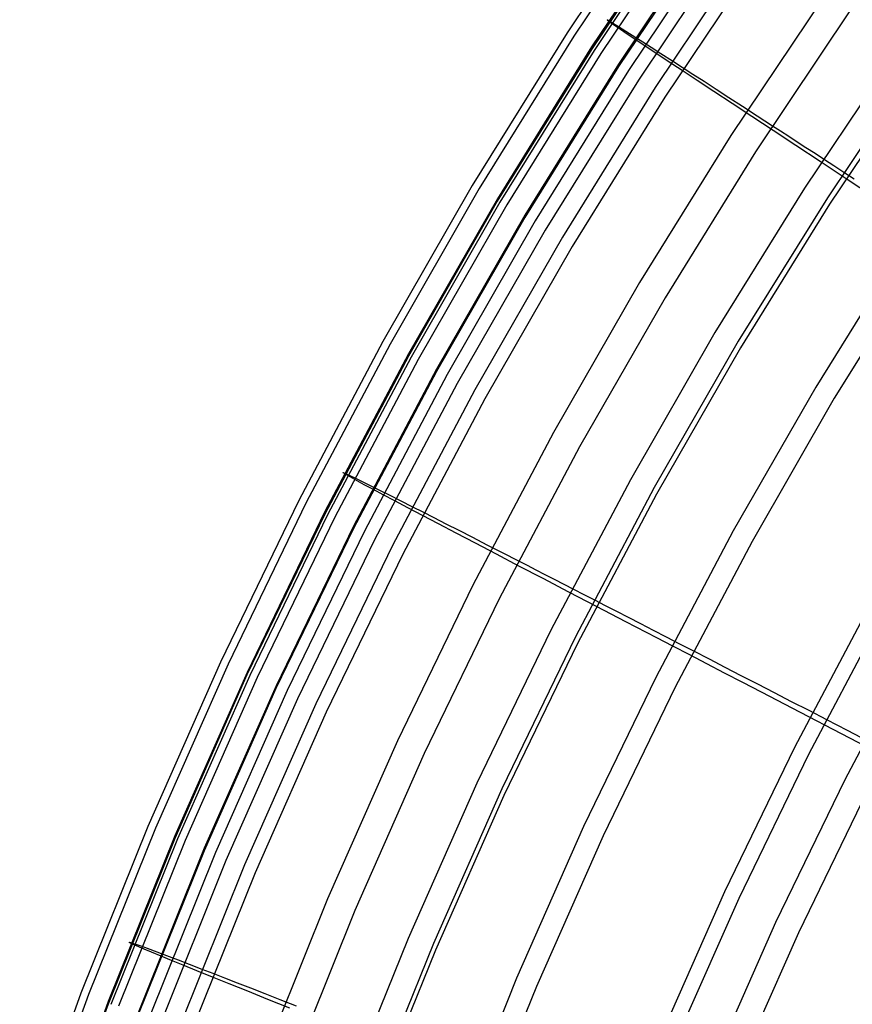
# Model space of a CAD drawing. Header units: millimetres. Extents: x 20498 to 21098, y 1199 to 1799.
# Tile 41 of 110: x 20514 to 20563, y 1605 to 1662. Entities that reach past the tile are written whole.
import ezdxf

# ---------------------------------------------------------------- set-up
doc = ezdxf.new("R2010")
doc.units = ezdxf.units.MM
doc.layers.add('Rico Pouf Ferm Living', color=7, linetype='Continuous', true_color=0x000000)

msp = doc.modelspace()

# ---------------------------------------------------------------- linework, layer by layer
at = {"layer": 'Rico Pouf Ferm Living'}
for p, q in [((20551.781, 1670.024, 220.143), (20545.994, 1661.383, 220.125)), ((20552.17, 1669.831, 160.376), (20546.393, 1661.205, 160.358)), ((20553.166, 1669.163, 140.966), (20547.413, 1660.573, 140.948)), ((20553.168, 1669.027, 245.825), (20547.413, 1660.434, 245.807)), ((20553.308, 1668.963, 220.072), (20547.557, 1660.375, 220.054)), ((20553.696, 1668.77, 160.472), (20547.955, 1660.198, 160.453)), ((20554.687, 1668.106, 141.15), (20548.97, 1659.568, 141.131)), ((20554.687, 1667.972, 245.605), (20548.967, 1659.432, 245.586)), ((20555.262, 1667.733, 120.253), (20549.558, 1659.217, 120.235)), ((20555.815, 1667.158, 268.403), (20550.122, 1658.657, 268.384)), ((20556.766, 1666.687, 120.609), (20551.097, 1658.224, 120.591)), ((20557.315, 1666.116, 268.02), (20551.657, 1657.668, 268.002)), ((20561.037, 1663.753, 93.322), (20555.469, 1655.44, 93.304)), ((20562.443, 1662.775, 94.104), (20556.909, 1654.511, 94.087)), ((20548.318, 1662.123, 205.273), (20548.327, 1662.138, 189.787)), ((20548.571, 1661.938, 220.057), (20548.318, 1662.123, 205.273)), ((20548.327, 1662.138, 189.787), (20548.967, 1661.758, 160.457)), ((20549.088, 1661.584, 232.852), (20548.571, 1661.938, 220.057)), ((20545.994, 1661.383, 220.125), (20540.51, 1652.546, 220.106)), ((20546.393, 1661.205, 160.358), (20540.918, 1652.384, 160.339)), ((20548.967, 1661.758, 160.457), (20549.391, 1661.493, 150.774)), ((20549.48, 1661.319, 239.222), (20549.088, 1661.584, 232.852)), ((20549.391, 1661.493, 150.774), (20549.978, 1661.122, 141.135)), ((20549.976, 1660.986, 245.59), (20549.48, 1661.319, 239.222)), ((20550.513, 1660.627, 251.252), (20549.976, 1660.986, 245.59)), ((20549.978, 1661.122, 141.135), (20550.384, 1660.864, 135.953)), ((20550.384, 1660.864, 135.953), (20550.863, 1660.557, 130.822)), ((20551.135, 1660.213, 256.838), (20550.513, 1660.627, 251.252)), ((20547.413, 1660.434, 245.807), (20541.96, 1651.646, 245.788)), ((20547.413, 1660.573, 140.948), (20541.961, 1651.788, 140.929)), ((20547.557, 1660.375, 220.054), (20542.107, 1651.593, 220.035)), ((20547.955, 1660.198, 160.453), (20542.514, 1651.431, 160.435)), ((20550.863, 1660.557, 130.822), (20551.43, 1660.193, 125.712)), ((20551.848, 1659.74, 262.404), (20551.135, 1660.213, 256.838)), ((20551.43, 1660.193, 125.712), (20552.097, 1659.764, 120.594)), ((20565.209, 1660.572, 311.099), (20559.736, 1652.401, 311.082)), ((20548.97, 1659.568, 141.131), (20543.552, 1650.838, 141.113)), ((20552.655, 1659.205, 268.005), (20551.848, 1659.74, 262.404)), ((20552.097, 1659.764, 120.594), (20552.664, 1659.398, 116.781)), ((20566.496, 1659.97, 84.107), (20561.057, 1651.849, 84.09)), ((20566.621, 1659.592, 310.335), (20561.181, 1651.47, 310.317)), ((20548.967, 1659.432, 245.586), (20543.548, 1650.699, 245.568)), ((20549.558, 1659.217, 120.235), (20544.153, 1650.507, 120.216)), ((20553.533, 1658.624, 273.511), (20552.655, 1659.205, 268.005)), ((20552.664, 1659.398, 116.781), (20553.273, 1659.005, 113.115)), ((20553.273, 1659.005, 113.115), (20553.926, 1658.583, 109.594)), ((20550.122, 1658.657, 268.384), (20544.728, 1649.964, 268.366)), ((20554.497, 1657.987, 279.006), (20553.533, 1658.624, 273.511)), ((20553.926, 1658.583, 109.594), (20554.623, 1658.131, 106.216)), ((20551.097, 1658.224, 120.591), (20545.726, 1649.568, 120.572)), ((20555.547, 1657.293, 284.465), (20554.497, 1657.987, 279.006)), ((20554.623, 1658.131, 106.216), (20555.366, 1657.65, 102.978)), ((20551.657, 1657.668, 268.002), (20546.296, 1649.028, 267.984)), ((20555.366, 1657.65, 102.978), (20556.157, 1657.137, 99.88)), ((20556.685, 1656.541, 289.863), (20555.547, 1657.293, 284.465)), ((20556.157, 1657.137, 99.88), (20556.996, 1656.592, 96.918)), ((20557.913, 1655.732, 295.173), (20556.685, 1656.541, 289.863)), ((20556.996, 1656.592, 96.918), (20557.885, 1656.015, 94.09)), ((20557.885, 1656.015, 94.09), (20558.348, 1655.714, 92.726)), ((20559.23, 1654.864, 300.37), (20557.913, 1655.732, 295.173)), ((20558.348, 1655.714, 92.726), (20558.825, 1655.404, 91.396)), ((20555.469, 1655.44, 93.304), (20550.194, 1646.939, 93.286)), ((20558.825, 1655.404, 91.396), (20559.316, 1655.085, 90.099)), ((20559.316, 1655.085, 90.099), (20559.822, 1654.755, 88.834)), ((20556.909, 1654.511, 94.087), (20551.664, 1646.06, 94.069)), ((20560.639, 1653.936, 305.428), (20559.23, 1654.864, 300.37)), ((20559.822, 1654.755, 88.834), (20560.344, 1654.416, 87.602)), ((20560.344, 1654.416, 87.602), (20560.883, 1654.065, 86.402)), ((20562.141, 1652.948, 310.321), (20560.639, 1653.936, 305.428)), ((20560.883, 1654.065, 86.402), (20561.44, 1653.702, 85.232)), ((20561.44, 1653.702, 85.232), (20562.016, 1653.327, 84.093)), ((20562.016, 1653.327, 84.093), (20562.612, 1652.939, 82.984)), ((20563.736, 1651.899, 315.031), (20562.141, 1652.948, 310.321)), ((20540.51, 1652.546, 220.106), (20535.336, 1643.524, 220.087)), ((20540.918, 1652.384, 160.339), (20535.753, 1643.377, 160.32)), ((20559.736, 1652.401, 311.082), (20554.55, 1644.044, 311.064)), ((20541.96, 1651.646, 245.788), (20536.815, 1642.674, 245.77)), ((20541.961, 1651.788, 140.929), (20536.817, 1642.819, 140.91)), ((20542.107, 1651.593, 220.035), (20536.965, 1642.627, 220.016)), ((20561.057, 1651.849, 84.09), (20555.903, 1643.544, 84.072)), ((20542.514, 1651.431, 160.435), (20537.381, 1642.481, 160.416)), ((20561.181, 1651.47, 310.317), (20556.027, 1643.164, 310.3)), ((20543.548, 1650.699, 245.568), (20538.435, 1641.783, 245.549)), ((20543.552, 1650.838, 141.113), (20538.44, 1641.925, 141.094)), ((20544.153, 1650.507, 120.216), (20539.054, 1641.615, 120.198)), ((20544.728, 1649.964, 268.366), (20539.638, 1641.089, 268.347)), ((20545.726, 1649.568, 120.572), (20540.658, 1640.732, 120.554)), ((20546.296, 1649.028, 267.984), (20541.238, 1640.208, 267.965)), ((20565.443, 1649.033, 74.513), (20560.385, 1640.882, 74.496)), ((20566.493, 1648.354, 75.996), (20561.458, 1640.24, 75.979)), ((20550.194, 1646.939, 93.286), (20545.216, 1638.26, 93.268)), ((20551.664, 1646.06, 94.069), (20546.716, 1637.433, 94.051)), ((20535.336, 1643.524, 220.087), (20530.478, 1634.328, 220.068)), ((20554.55, 1644.044, 311.064), (20549.657, 1635.512, 311.046)), ((20555.903, 1643.544, 84.072), (20551.04, 1635.066, 84.054)), ((20535.753, 1643.377, 160.32), (20530.904, 1634.197, 160.301)), ((20556.027, 1643.164, 310.3), (20551.163, 1634.684, 310.282)), ((20536.815, 1642.674, 245.77), (20531.984, 1633.53, 245.751)), ((20536.817, 1642.819, 140.91), (20531.988, 1633.676, 140.892)), ((20536.965, 1642.627, 220.016), (20532.137, 1633.488, 219.997)), ((20537.381, 1642.481, 160.416), (20532.562, 1633.358, 160.397)), ((20538.44, 1641.925, 141.094), (20533.641, 1632.839, 141.075)), ((20538.435, 1641.783, 245.549), (20533.634, 1632.695, 245.53)), ((20539.054, 1641.615, 120.198), (20534.267, 1632.552, 120.179)), ((20539.638, 1641.089, 268.347), (20534.859, 1632.042, 268.329)), ((20540.658, 1640.732, 120.554), (20535.9, 1631.725, 120.535)), ((20560.385, 1640.882, 74.496), (20555.613, 1632.561, 74.479)), ((20541.238, 1640.208, 267.965), (20536.488, 1631.218, 267.947)), ((20561.458, 1640.24, 75.979), (20556.707, 1631.957, 75.962)), ((20545.216, 1638.26, 93.268), (20540.543, 1629.413, 93.249)), ((20546.716, 1637.433, 94.051), (20542.071, 1628.638, 94.033)), ((20533.032, 1635.92, 205.218), (20533.042, 1635.937, 189.732)), ((20533.3, 1635.761, 220.002), (20533.032, 1635.92, 205.218)), ((20533.042, 1635.937, 189.732), (20533.723, 1635.626, 160.402)), ((20533.847, 1635.46, 232.797), (20533.3, 1635.761, 220.002)), ((20533.723, 1635.626, 160.402), (20534.173, 1635.407, 150.719)), ((20534.263, 1635.236, 239.168), (20533.847, 1635.46, 232.797)), ((20534.173, 1635.407, 150.719), (20534.797, 1635.098, 141.08)), ((20534.79, 1634.955, 245.535), (20534.263, 1635.236, 239.168)), ((20534.797, 1635.098, 141.08), (20535.227, 1634.883, 135.899)), ((20549.657, 1635.512, 311.046), (20545.064, 1626.816, 311.028)), ((20551.04, 1635.066, 84.054), (20546.475, 1626.423, 84.036)), ((20535.36, 1634.652, 251.198), (20534.79, 1634.955, 245.535)), ((20535.227, 1634.883, 135.899), (20535.736, 1634.627, 130.767)), ((20536.02, 1634.303, 256.784), (20535.36, 1634.652, 251.198)), ((20535.736, 1634.627, 130.767), (20536.338, 1634.323, 125.657)), ((20551.163, 1634.684, 310.282), (20546.598, 1626.04, 310.264)), ((20530.478, 1634.328, 220.068), (20525.943, 1624.969, 220.049)), ((20530.904, 1634.197, 160.301), (20526.376, 1624.855, 160.282)), ((20536.775, 1633.904, 262.35), (20536.02, 1634.303, 256.784)), ((20536.338, 1634.323, 125.657), (20537.046, 1633.964, 120.54)), ((20537.632, 1633.453, 267.951), (20536.775, 1633.904, 262.35)), ((20537.046, 1633.964, 120.54), (20537.648, 1633.659, 116.727)), ((20531.984, 1633.53, 245.751), (20527.474, 1624.223, 245.732)), ((20531.988, 1633.676, 140.892), (20527.479, 1624.372, 140.872)), ((20532.137, 1633.488, 219.997), (20527.63, 1624.187, 219.978)), ((20532.562, 1633.358, 160.397), (20528.063, 1624.073, 160.378)), ((20538.563, 1632.964, 273.457), (20537.632, 1633.453, 267.951)), ((20537.648, 1633.659, 116.727), (20538.295, 1633.329, 113.061)), ((20538.295, 1633.329, 113.061), (20538.987, 1632.976, 109.54)), ((20533.641, 1632.839, 141.075), (20529.16, 1623.593, 141.057)), ((20539.586, 1632.428, 278.952), (20538.563, 1632.964, 273.457)), ((20538.987, 1632.976, 109.54), (20539.728, 1632.598, 106.162)), ((20533.634, 1632.695, 245.53), (20529.152, 1623.445, 245.511)), ((20534.267, 1632.552, 120.179), (20529.796, 1623.328, 120.16)), ((20540.7, 1631.844, 284.412), (20539.586, 1632.428, 278.952)), ((20539.728, 1632.598, 106.162), (20540.516, 1632.195, 102.925)), ((20540.516, 1632.195, 102.925), (20541.356, 1631.765, 99.827)), ((20555.613, 1632.561, 74.479), (20551.132, 1624.079, 74.461)), ((20534.859, 1632.042, 268.329), (20530.397, 1622.835, 268.31)), ((20535.9, 1631.725, 120.535), (20531.458, 1622.558, 120.516)), ((20541.908, 1631.211, 289.81), (20540.7, 1631.844, 284.412)), ((20541.356, 1631.765, 99.827), (20542.246, 1631.309, 96.865)), ((20556.707, 1631.957, 75.962), (20552.247, 1623.513, 75.944)), ((20536.488, 1631.218, 267.947), (20532.054, 1622.068, 267.928)), ((20543.211, 1630.531, 295.121), (20541.908, 1631.211, 289.81)), ((20542.246, 1631.309, 96.865), (20543.19, 1630.825, 94.037)), ((20543.19, 1630.825, 94.037), (20543.681, 1630.573, 92.673)), ((20544.609, 1629.8, 300.318), (20543.211, 1630.531, 295.121)), ((20543.681, 1630.573, 92.673), (20544.187, 1630.313, 91.343)), ((20544.187, 1630.313, 91.343), (20544.708, 1630.046, 90.046)), ((20544.708, 1630.046, 90.046), (20545.245, 1629.77, 88.782)), ((20540.543, 1629.413, 93.249), (20536.18, 1620.409, 93.231)), ((20546.104, 1629.02, 305.376), (20544.609, 1629.8, 300.318)), ((20545.245, 1629.77, 88.782), (20545.8, 1629.485, 87.55)), ((20545.8, 1629.485, 87.55), (20546.372, 1629.191, 86.349)), ((20547.697, 1628.19, 310.269), (20546.104, 1629.02, 305.376)), ((20546.372, 1629.191, 86.349), (20546.963, 1628.887, 85.18)), ((20546.963, 1628.887, 85.18), (20547.574, 1628.572, 84.041)), ((20542.071, 1628.638, 94.033), (20537.734, 1619.688, 94.014)), ((20547.574, 1628.572, 84.041), (20548.207, 1628.247, 82.932)), ((20549.39, 1627.308, 314.98), (20547.697, 1628.19, 310.269)), ((20548.207, 1628.247, 82.932), (20548.861, 1627.91, 81.852)), ((20563.489, 1628.234, 67.656), (20559.154, 1620.028, 67.639)), ((20548.861, 1627.91, 81.852), (20549.539, 1627.561, 80.801)), ((20564.282, 1627.794, 69.403), (20559.962, 1619.616, 69.386)), ((20551.186, 1626.372, 319.522), (20549.39, 1627.308, 314.98)), ((20549.539, 1627.561, 80.801), (20550.242, 1627.199, 79.777)), ((20550.242, 1627.199, 79.777), (20550.97, 1626.824, 78.781)), ((20545.064, 1626.816, 311.028), (20540.774, 1617.965, 311.01)), ((20550.97, 1626.824, 78.781), (20551.725, 1626.435, 77.811)), ((20551.725, 1626.435, 77.811), (20552.508, 1626.031, 76.867)), ((20546.475, 1626.423, 84.036), (20542.213, 1617.627, 84.018)), ((20546.598, 1626.04, 310.264), (20542.334, 1617.243, 310.246)), ((20552.125, 1625.884, 321.736), (20551.186, 1626.372, 319.522)), ((20553.091, 1625.381, 323.915), (20552.125, 1625.884, 321.736)), ((20552.508, 1626.031, 76.867), (20553.321, 1625.613, 75.949)), ((20566.351, 1626.272, 345.515), (20562.066, 1618.16, 345.498)), ((20554.085, 1624.864, 326.06), (20553.091, 1625.381, 323.915)), ((20553.321, 1625.613, 75.949), (20554.21, 1625.154, 75.008)), ((20525.943, 1624.969, 220.049), (20521.735, 1615.458, 220.03)), ((20526.376, 1624.855, 160.282), (20522.176, 1615.36, 160.263)), ((20555.108, 1624.332, 328.175), (20554.085, 1624.864, 326.06)), ((20554.21, 1625.154, 75.008), (20555.121, 1624.684, 74.104)), ((20527.474, 1624.223, 245.732), (20523.289, 1614.765, 245.712)), ((20527.479, 1624.372, 140.872), (20523.295, 1614.917, 140.853)), ((20527.63, 1624.187, 219.978), (20523.448, 1614.736, 219.959)), ((20556.16, 1623.786, 330.261), (20555.108, 1624.332, 328.175)), ((20555.121, 1624.684, 74.104), (20556.055, 1624.203, 73.236)), ((20556.055, 1624.203, 73.236), (20557.009, 1623.711, 72.403)), ((20528.063, 1624.073, 160.378), (20523.888, 1614.638, 160.359)), ((20529.16, 1623.593, 141.057), (20525.003, 1614.196, 141.037)), ((20551.132, 1624.079, 74.461), (20546.949, 1615.447, 74.443)), ((20557.242, 1623.223, 332.321), (20556.16, 1623.786, 330.261)), ((20557.009, 1623.711, 72.403), (20557.982, 1623.209, 71.604)), ((20529.152, 1623.445, 245.511), (20524.993, 1614.046, 245.492)), ((20529.796, 1623.328, 120.16), (20525.649, 1613.955, 120.141)), ((20552.247, 1623.513, 75.944), (20548.082, 1614.919, 75.927)), ((20559.497, 1622.052, 336.37), (20557.242, 1623.223, 332.321)), ((20557.982, 1623.209, 71.604), (20558.973, 1622.697, 70.836)), ((20530.397, 1622.835, 268.31), (20526.258, 1613.479, 268.291)), ((20531.458, 1622.558, 120.516), (20527.336, 1613.242, 120.498)), ((20558.973, 1622.697, 70.836), (20559.98, 1622.178, 70.099)), ((20532.054, 1622.068, 267.928), (20527.94, 1612.77, 267.909)), ((20561.877, 1620.816, 340.34), (20559.497, 1622.052, 336.37)), ((20559.98, 1622.178, 70.099), (20561.003, 1621.65, 69.39)), ((20561.003, 1621.65, 69.39), (20562.201, 1621.031, 68.606)), ((20564.386, 1619.512, 344.251), (20561.877, 1620.816, 340.34)), ((20562.201, 1621.031, 68.606), (20563.42, 1620.402, 67.855)), ((20536.18, 1620.409, 93.231), (20532.132, 1611.26, 93.212)), ((20537.734, 1619.688, 94.014), (20533.709, 1610.593, 93.996)), ((20559.154, 1620.028, 67.639), (20555.107, 1611.677, 67.622)), ((20559.962, 1619.616, 69.386), (20555.929, 1611.293, 69.369)), ((20540.774, 1617.965, 311.01), (20536.795, 1608.971, 310.992)), ((20562.066, 1618.16, 345.498), (20558.065, 1609.903, 345.481)), ((20542.213, 1617.627, 84.018), (20538.258, 1608.689, 84)), ((20563.36, 1617.506, 344.246), (20559.381, 1609.295, 344.23)), ((20542.334, 1617.243, 310.246), (20538.379, 1608.304, 310.228)), ((20521.735, 1615.458, 220.03), (20517.859, 1605.807, 220.01)), ((20522.176, 1615.36, 160.263), (20518.307, 1605.726, 160.243)), ((20546.949, 1615.447, 74.443), (20543.068, 1606.674, 74.426)), ((20523.289, 1614.765, 245.712), (20519.435, 1605.167, 245.693)), ((20523.295, 1614.917, 140.853), (20519.443, 1605.322, 140.834)), ((20523.448, 1614.736, 219.959), (20519.597, 1605.144, 219.94)), ((20523.888, 1614.638, 160.359), (20520.044, 1605.064, 160.34)), ((20548.082, 1614.919, 75.927), (20544.218, 1606.187, 75.909)), ((20524.993, 1614.046, 245.492), (20521.163, 1604.508, 245.473)), ((20525.003, 1614.196, 141.037), (20521.174, 1604.661, 141.018)), ((20525.649, 1613.955, 120.141), (20521.83, 1604.443, 120.122)), ((20526.258, 1613.479, 268.291), (20522.445, 1603.985, 268.272)), ((20527.336, 1613.242, 120.498), (20523.54, 1603.789, 120.478)), ((20527.94, 1612.77, 267.909), (20524.152, 1603.334, 267.89)), ((20555.107, 1611.677, 67.622), (20551.352, 1603.19, 67.605)), ((20532.132, 1611.26, 93.212), (20528.403, 1601.975, 93.193)), ((20555.929, 1611.293, 69.369), (20552.187, 1602.835, 69.352)), ((20533.709, 1610.593, 93.996), (20530.003, 1601.364, 93.977)), ((20558.065, 1609.903, 345.481), (20554.352, 1601.513, 345.464)), ((20536.795, 1608.971, 310.992), (20533.13, 1599.844, 310.973)), ((20559.381, 1609.295, 344.23), (20555.689, 1600.951, 344.213)), ((20520.662, 1608.739, 205.163), (20520.673, 1608.758, 189.676)), ((20520.942, 1608.606, 219.947), (20520.662, 1608.739, 205.163)), ((20520.673, 1608.758, 189.676), (20521.386, 1608.519, 160.346)), ((20521.515, 1608.36, 232.742), (20520.942, 1608.606, 219.947)), ((20521.386, 1608.519, 160.346), (20521.858, 1608.347, 150.664)), ((20521.95, 1608.178, 239.112), (20521.515, 1608.36, 232.742)), ((20521.858, 1608.347, 150.664), (20522.511, 1608.103, 141.025)), ((20538.258, 1608.689, 84), (20534.616, 1599.619, 83.982)), ((20538.379, 1608.304, 310.228), (20534.736, 1599.232, 310.21)), ((20522.501, 1607.951, 245.48), (20521.95, 1608.178, 239.112)), ((20523.097, 1607.706, 251.143), (20522.501, 1607.951, 245.48)), ((20522.511, 1608.103, 141.025), (20522.962, 1607.932, 135.844)), ((20522.962, 1607.932, 135.844), (20523.495, 1607.729, 130.712)), ((20523.788, 1607.424, 256.729), (20523.097, 1607.706, 251.143)), ((20523.495, 1607.729, 130.712), (20524.125, 1607.487, 125.603)), ((20524.578, 1607.103, 262.295), (20523.788, 1607.424, 256.729)), ((20524.125, 1607.487, 125.603), (20524.866, 1607.201, 120.485)), ((20525.475, 1606.74, 267.897), (20524.578, 1607.103, 262.295)), ((20524.866, 1607.201, 120.485), (20525.497, 1606.957, 116.672)), ((20526.45, 1606.345, 273.403), (20525.475, 1606.74, 267.897)), ((20525.497, 1606.957, 116.672), (20526.174, 1606.695, 113.007)), ((20526.174, 1606.695, 113.007), (20526.899, 1606.413, 109.486)), ((20543.068, 1606.674, 74.426), (20539.493, 1597.772, 74.408)), ((20527.52, 1605.914, 278.898), (20526.45, 1606.345, 273.403)), ((20526.899, 1606.413, 109.486), (20527.674, 1606.111, 106.108)), ((20528.686, 1605.444, 284.358), (20527.52, 1605.914, 278.898)), ((20527.674, 1606.111, 106.108), (20528.499, 1605.789, 102.871)), ((20544.218, 1606.187, 75.909), (20540.66, 1597.325, 75.891)), ((20517.859, 1605.807, 220.01), (20514.321, 1596.027, 219.991)), ((20518.307, 1605.726, 160.243), (20514.775, 1595.963, 160.224)), ((20528.499, 1605.789, 102.871), (20529.378, 1605.446, 99.773)), ((20529.95, 1604.935, 289.757), (20528.686, 1605.444, 284.358)), ((20529.378, 1605.446, 99.773), (20530.31, 1605.081, 96.811)), ((20519.435, 1605.167, 245.693), (20515.917, 1595.442, 245.674)), ((20519.443, 1605.322, 140.834), (20515.925, 1595.6, 140.814))]:
    msp.add_line(p, q, dxfattribs=at)

doc.saveas('drawing.dxf')
